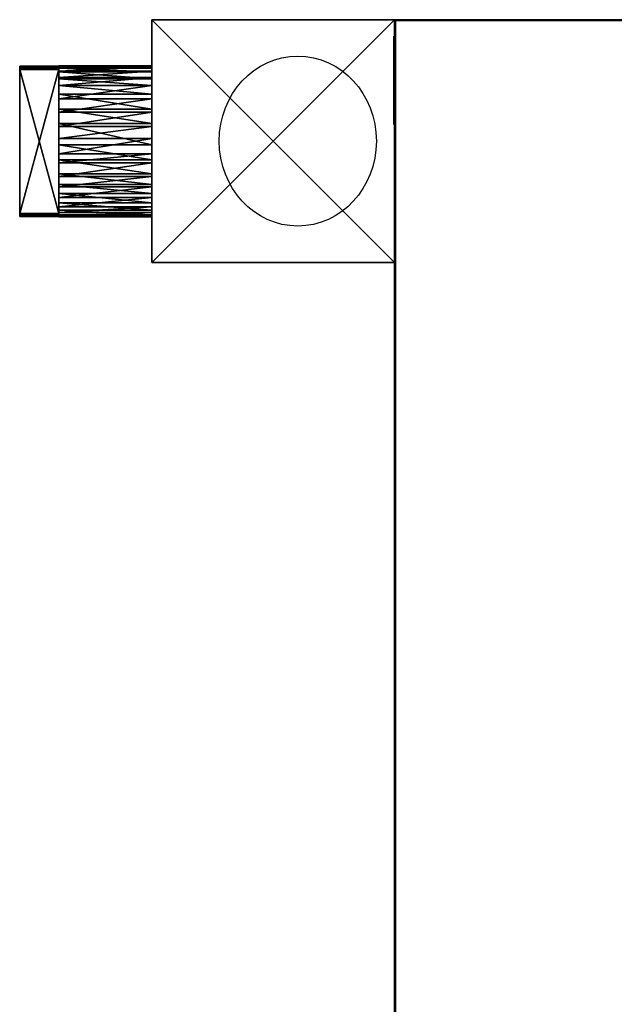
# Model space of a CAD drawing. Extents: x -4.6 to 26, y -2.8 to 21.5.
# Tile 252 of 256: x -4.6 to 2.7, y 9.3 to 21.5. Entities that reach past the tile are written whole.
import ezdxf

# ---------------------------------------------------------------- set-up
doc = ezdxf.new("R2010")
doc.units = 0

# ---------------------------------------------------------------- blocks, each defined once
blk = doc.blocks.new('Box-c67c1682-edb0-4bd8-8a33-890e401f9c55')
at = {"color": 253, "linetype": 'Continuous', "true_color": 0xa0a0a0, "transparency": 33554687}
mesh = blk.add_polyface(dxfattribs=at)
corners = [(0, 0, 43.99), (3.24, 0, 43.99), (3.24, 21.5, 43.99), (0, 21.5, 43.99), (0, 0, 44), (3.24, 0, 44), (3.24, 21.5, 44), (0, 21.5, 44)]
mesh.append_faces([[corners[k] for k in face] for face in [(0, 1, 2, 3), (4, 5, 6, 7), (0, 1, 5, 4), (1, 2, 6, 5), (2, 3, 7, 6), (3, 0, 4, 7)]], dxfattribs={"color": 253})
blk = doc.blocks.new('Box-e58e47ad-c298-4d46-883b-ede03a7832c2')
at = {"color": 253, "linetype": 'Continuous', "true_color": 0xa0a0a0, "transparency": 33554687}
mesh = blk.add_polyface(dxfattribs=at)
corners = [(0, 0), (26, 0), (26, 21.5), (0, 21.5), (0, 0, 0.01), (26, 0, 0.01), (26, 21.5, 0.01), (0, 21.5, 0.01)]
mesh.append_faces([[corners[k] for k in face] for face in [(0, 1, 2, 3), (4, 5, 6, 7), (0, 1, 5, 4), (1, 2, 6, 5), (2, 3, 7, 6), (3, 0, 4, 7)]], dxfattribs={"color": 253})
blk = doc.blocks.new('Box-74736413-5ad5-47bc-9ed2-60f5a7d633b4')
at = {"color": 253, "linetype": 'Continuous', "true_color": 0xa0a0a0, "transparency": 33554687}
mesh = blk.add_polyface(dxfattribs=at)
corners = [(0, 0), (26, 0), (26, 0.01), (0, 0.01), (0, 0, 44), (26, 0, 44), (26, 0.01, 44), (0, 0.01, 44)]
mesh.append_faces([[corners[k] for k in face] for face in [(0, 1, 2, 3), (4, 5, 6, 7), (0, 1, 5, 4), (1, 2, 6, 5), (2, 3, 7, 6), (3, 0, 4, 7)]], dxfattribs={"color": 253})
blk = doc.blocks.new('Box-ecf7003c-ff9a-40e6-ac1f-05cd6c220950')
at = {"color": 253, "linetype": 'Continuous', "true_color": 0xa0a0a0, "transparency": 33554687}
mesh = blk.add_polyface(dxfattribs=at)
corners = [(0, 0), (0.01, 0), (0.01, 21.5), (0, 21.5), (0, 0, 44), (0.01, 0, 44), (0.01, 21.5, 44), (0, 21.5, 44)]
mesh.append_faces([[corners[k] for k in face] for face in [(0, 1, 2, 3), (4, 5, 6, 7), (0, 1, 5, 4), (1, 2, 6, 5), (2, 3, 7, 6), (3, 0, 4, 7)]], dxfattribs={"color": 253})
blk = doc.blocks.new('UpwardOpening-798a01bc-2a6d-483b-9430-f7e7b4352a84')
at = {"linetype": 'Continuous', "transparency": 33554687}
blk.add_blockref('Box-c67c1682-edb0-4bd8-8a33-890e401f9c55', (0, 0), dxfattribs=at)
blk = doc.blocks.new('7c07e1dc-0ebc-4c2a-ad50-10ee57f3c0a2')
at = {"linetype": 'Continuous', "transparency": 33554687}
for name, p in [('Box-c67c1682-edb0-4bd8-8a33-890e401f9c55', (0, 0)), ('Box-e58e47ad-c298-4d46-883b-ede03a7832c2', (0, 0)), ('Box-74736413-5ad5-47bc-9ed2-60f5a7d633b4', (0, 21.49)), ('Box-ecf7003c-ff9a-40e6-ac1f-05cd6c220950', (0, 0)), ('UpwardOpening-798a01bc-2a6d-483b-9430-f7e7b4352a84', (0, 0))]:
    blk.add_blockref(name, p, dxfattribs=at)
blk = doc.blocks.new('04ffa19f-05e9-4883-9869-4707fccfa564')
at = {"transparency": 33554687, "extrusion": (1, 0, 0)}
blk.add_circle((0, 0), 0.5, dxfattribs=at)
blk = doc.blocks.new('231_1_1deb1329-c7db-4de6-8a06-0c6a2b05da04bfbe28da-2ec1-4a0f-9627-5aacd153da07')
at = {"color": 0, "linetype": 'BYBLOCK', "lineweight": -2, "transparency": 33554687}
mesh = blk.add_polyface(dxfattribs=at)
corners = [(-3.136, 1.4485, 8.14), (-3.136, -1.4485, 8.14), (0, -1.4485, 8.14), (0, 1.4485, 8.14)]
mesh.append_faces([[corners[k] for k in face] for face in [(0, 2, 3, 0)]], dxfattribs={"vtx0": -1, "color": 0})
mesh.append_faces([[corners[k] for k in face] for face in [(0, 1, 2, 0)]], dxfattribs={"vtx2": -1, "color": 0})
mesh = blk.add_polyface(dxfattribs=at)
corners = [(-3.136, -1.4485), (-3.136, 1.4485), (0, 1.4485), (0, -1.4485)]
mesh.append_faces([[corners[k] for k in face] for face in [(3, 0, 2, 3)]], dxfattribs={"vtx1": -1, "color": 0})
mesh.append_faces([[corners[k] for k in face] for face in [(0, 1, 2, 0)]], dxfattribs={"vtx2": -1, "color": 0})
mesh = blk.add_polyface(dxfattribs=at)
corners = [(-3.136, 1.4485), (-3.136, -1.4485), (-3.136, -1.4485, 8.14), (-3.136, 1.4485, 8.14)]
mesh.append_faces([[corners[k] for k in face] for face in [(3, 0, 2, 3)]], dxfattribs={"vtx1": -1, "color": 0})
mesh.append_faces([[corners[k] for k in face] for face in [(0, 1, 2, 0)]], dxfattribs={"vtx2": -1, "color": 0})
mesh = blk.add_polyface(dxfattribs=at)
corners = [(0, 1.4485), (-3.136, 1.4485), (-3.136, 1.4485, 8.14), (0, 1.4485, 8.14)]
mesh.append_faces([[corners[k] for k in face] for face in [(3, 0, 2, 3)]], dxfattribs={"vtx1": -1, "color": 0})
mesh.append_faces([[corners[k] for k in face] for face in [(0, 1, 2, 0)]], dxfattribs={"vtx2": -1, "color": 0})
mesh = blk.add_polyface(dxfattribs=at)
corners = [(0, -1.4485), (0, 1.4485), (0, 1.4485, 8.14), (0, -1.4485, 8.14)]
mesh.append_faces([[corners[k] for k in face] for face in [(3, 0, 2, 3)]], dxfattribs={"vtx1": -1, "color": 0})
mesh.append_faces([[corners[k] for k in face] for face in [(0, 1, 2, 0)]], dxfattribs={"vtx2": -1, "color": 0})
mesh = blk.add_polyface(dxfattribs=at)
corners = [(-3.136, -1.4485), (0, -1.4485), (0, -1.4485, 8.14), (-3.136, -1.4485, 8.14)]
mesh.append_faces([[corners[k] for k in face] for face in [(3, 0, 2, 3)]], dxfattribs={"vtx1": -1, "color": 0})
mesh.append_faces([[corners[k] for k in face] for face in [(0, 1, 2, 0)]], dxfattribs={"vtx2": -1, "color": 0})
blk = doc.blocks.new('235_1_4498c417-7ae5-4252-985d-678b6c862052389b1e39-fe16-4253-a0b4-bf6b96a2da96')
at = {"color": 0, "linetype": 'BYBLOCK', "lineweight": -2, "transparency": 33554687}
mesh = blk.add_polyface(dxfattribs=at)
corners = [(-4.336, 0.904, 3.697), (-3.136, 0.904, 3.697), (-3.136, 0.894, 3.56), (-4.336, 0.894, 3.56)]
mesh.append_faces([[corners[k] for k in face] for face in [(3, 0, 2, 3)]], dxfattribs={"vtx1": -1, "color": 0})
mesh.append_faces([[corners[k] for k in face] for face in [(0, 1, 2, 0)]], dxfattribs={"vtx2": -1, "color": 0})
mesh = blk.add_polyface(dxfattribs=at)
corners = [(-4.336, 0.88, 3.904), (-3.136, 0.88, 3.904), (-3.136, 0.904, 3.697), (-4.336, 0.904, 3.697)]
mesh.append_faces([[corners[k] for k in face] for face in [(3, 0, 2, 3)]], dxfattribs={"vtx1": -1, "color": 0})
mesh.append_faces([[corners[k] for k in face] for face in [(0, 1, 2, 0)]], dxfattribs={"vtx2": -1, "color": 0})
mesh = blk.add_polyface(dxfattribs=at)
corners = [(-4.336, -0.835, 3.372), (-4.336, -0.885, 3.56), (-4.336, -0.896, 3.697), (-4.336, -0.76, 3.223), (-4.336, -0.662, 3.092), (-4.336, -0.504, 2.954), (-4.336, -0.346, 2.868), (-4.336, -0.173, 2.815), (-4.336, -0.029, 2.798), (-4.336, 0.152, 2.81), (-4.336, 0.258, 2.834), (-4.336, 0.425, 2.902), (-4.336, 0.546, 2.979), (-4.336, 0.675, 3.097), (-4.336, 0.787, 3.254), (-4.336, 0.853, 3.399), (-4.336, 0.894, 3.56), (-4.336, 0.904, 3.697), (-4.336, 0.88, 3.904), (-4.336, 0.825, 4.065), (-4.336, 0.737, 4.219), (-4.336, 0.627, 4.347), (-4.336, 0.518, 4.436), (-4.336, 0.393, 4.509), (-4.336, 0.223, 4.569), (-4.336, 0.044, 4.596), (-4.336, -0.208, 4.571), (-4.336, -0.379, 4.511), (-4.336, -0.561, 4.397), (-4.336, -0.662, 4.302), (-4.336, -0.744, 4.198), (-4.336, -0.826, 4.045), (-4.336, -0.871, 3.907)]
mesh.append_faces([[corners[k] for k in face] for face in [(32, 31, 2, 32)]], dxfattribs={"vtx1": -1, "color": 0})
mesh.append_faces([[corners[k] for k in face] for face in [(3, 0, 2, 3), (4, 3, 2, 4), (5, 4, 2, 5), (6, 5, 2, 6), (7, 6, 2, 7), (8, 7, 2, 8), (9, 8, 2, 9), (10, 9, 2, 10), (11, 10, 2, 11), (12, 11, 2, 12), (13, 12, 2, 13), (14, 13, 2, 14), (15, 14, 2, 15), (16, 15, 2, 16), (17, 16, 2, 17), (18, 17, 2, 18), (19, 18, 2, 19), (20, 19, 2, 20), (21, 20, 2, 21), (22, 21, 2, 22), (23, 22, 2, 23), (24, 23, 2, 24), (25, 24, 2, 25), (26, 25, 2, 26), (27, 26, 2, 27), (28, 27, 2, 28), (29, 28, 2, 29), (30, 29, 2, 30), (31, 30, 2, 31)]], dxfattribs={"vtx1": -1, "vtx2": -1, "color": 0})
mesh.append_faces([[corners[k] for k in face] for face in [(0, 1, 2, 0)]], dxfattribs={"vtx2": -1, "color": 0})
mesh = blk.add_polyface(dxfattribs=at)
corners = [(-4.336, 0.894, 3.56), (-3.136, 0.894, 3.56), (-3.136, 0.853, 3.399), (-4.336, 0.853, 3.399)]
mesh.append_faces([[corners[k] for k in face] for face in [(3, 0, 2, 3)]], dxfattribs={"vtx1": -1, "color": 0})
mesh.append_faces([[corners[k] for k in face] for face in [(0, 1, 2, 0)]], dxfattribs={"vtx2": -1, "color": 0})
mesh = blk.add_polyface(dxfattribs=at)
corners = [(-4.336, 0.825, 4.065), (-3.136, 0.825, 4.065), (-3.136, 0.88, 3.904), (-4.336, 0.88, 3.904)]
mesh.append_faces([[corners[k] for k in face] for face in [(3, 0, 2, 3)]], dxfattribs={"vtx1": -1, "color": 0})
mesh.append_faces([[corners[k] for k in face] for face in [(0, 1, 2, 0)]], dxfattribs={"vtx2": -1, "color": 0})
mesh = blk.add_polyface(dxfattribs=at)
corners = [(-4.336, 0.853, 3.399), (-3.136, 0.853, 3.399), (-3.136, 0.787, 3.254), (-4.336, 0.787, 3.254)]
mesh.append_faces([[corners[k] for k in face] for face in [(3, 0, 2, 3)]], dxfattribs={"vtx1": -1, "color": 0})
mesh.append_faces([[corners[k] for k in face] for face in [(0, 1, 2, 0)]], dxfattribs={"vtx2": -1, "color": 0})
mesh = blk.add_polyface(dxfattribs=at)
corners = [(-4.336, 0.737, 4.219), (-3.136, 0.737, 4.219), (-3.136, 0.825, 4.065), (-4.336, 0.825, 4.065)]
mesh.append_faces([[corners[k] for k in face] for face in [(3, 0, 2, 3)]], dxfattribs={"vtx1": -1, "color": 0})
mesh.append_faces([[corners[k] for k in face] for face in [(0, 1, 2, 0)]], dxfattribs={"vtx2": -1, "color": 0})
mesh = blk.add_polyface(dxfattribs=at)
corners = [(-3.136, -0.885, 3.56), (-3.136, -0.835, 3.372), (-3.136, -0.76, 3.223), (-3.136, -0.662, 3.092), (-3.136, -0.504, 2.954), (-3.136, -0.346, 2.868), (-3.136, -0.173, 2.815), (-3.136, -0.029, 2.798), (-3.136, 0.152, 2.81), (-3.136, 0.258, 2.834), (-3.136, 0.425, 2.902), (-3.136, 0.546, 2.979), (-3.136, 0.675, 3.097), (-3.136, 0.787, 3.254), (-3.136, 0.853, 3.399), (-3.136, 0.894, 3.56), (-3.136, 0.904, 3.697), (-3.136, 0.88, 3.904), (-3.136, 0.825, 4.065), (-3.136, 0.737, 4.219), (-3.136, 0.627, 4.347), (-3.136, 0.518, 4.436), (-3.136, 0.393, 4.509), (-3.136, 0.223, 4.569), (-3.136, 0.044, 4.596), (-3.136, -0.208, 4.571), (-3.136, -0.379, 4.511), (-3.136, -0.561, 4.397), (-3.136, -0.662, 4.302), (-3.136, -0.744, 4.198), (-3.136, -0.826, 4.045), (-3.136, -0.871, 3.907), (-3.136, -0.896, 3.697)]
mesh.append_faces([[corners[k] for k in face] for face in [(0, 31, 32, 0)]], dxfattribs={"vtx0": -1, "color": 0})
mesh.append_faces([[corners[k] for k in face] for face in [(0, 2, 3, 0), (0, 3, 4, 0), (0, 4, 5, 0), (0, 5, 6, 0), (0, 6, 7, 0), (0, 7, 8, 0), (0, 8, 9, 0), (0, 9, 10, 0), (0, 10, 11, 0), (0, 11, 12, 0), (0, 12, 13, 0), (0, 13, 14, 0), (0, 14, 15, 0), (0, 15, 16, 0), (0, 16, 17, 0), (0, 17, 18, 0), (0, 18, 19, 0), (0, 19, 20, 0), (0, 20, 21, 0), (0, 21, 22, 0), (0, 22, 23, 0), (0, 23, 24, 0), (0, 24, 25, 0), (0, 25, 26, 0), (0, 26, 27, 0), (0, 27, 28, 0), (0, 28, 29, 0), (0, 29, 30, 0), (0, 30, 31, 0)]], dxfattribs={"vtx0": -1, "vtx2": -1, "color": 0})
mesh.append_faces([[corners[k] for k in face] for face in [(0, 1, 2, 0)]], dxfattribs={"vtx2": -1, "color": 0})
mesh = blk.add_polyface(dxfattribs=at)
corners = [(-4.336, 0.787, 3.254), (-3.136, 0.787, 3.254), (-3.136, 0.675, 3.097), (-4.336, 0.675, 3.097)]
mesh.append_faces([[corners[k] for k in face] for face in [(3, 0, 2, 3)]], dxfattribs={"vtx1": -1, "color": 0})
mesh.append_faces([[corners[k] for k in face] for face in [(0, 1, 2, 0)]], dxfattribs={"vtx2": -1, "color": 0})
mesh = blk.add_polyface(dxfattribs=at)
corners = [(-4.336, 0.627, 4.347), (-3.136, 0.627, 4.347), (-3.136, 0.737, 4.219), (-4.336, 0.737, 4.219)]
mesh.append_faces([[corners[k] for k in face] for face in [(3, 0, 2, 3)]], dxfattribs={"vtx1": -1, "color": 0})
mesh.append_faces([[corners[k] for k in face] for face in [(0, 1, 2, 0)]], dxfattribs={"vtx2": -1, "color": 0})
mesh = blk.add_polyface(dxfattribs=at)
corners = [(-4.336, 0.675, 3.097), (-3.136, 0.675, 3.097), (-3.136, 0.546, 2.979), (-4.336, 0.546, 2.979)]
mesh.append_faces([[corners[k] for k in face] for face in [(3, 0, 2, 3)]], dxfattribs={"vtx1": -1, "color": 0})
mesh.append_faces([[corners[k] for k in face] for face in [(0, 1, 2, 0)]], dxfattribs={"vtx2": -1, "color": 0})
mesh = blk.add_polyface(dxfattribs=at)
corners = [(-4.336, 0.518, 4.436), (-3.136, 0.518, 4.436), (-3.136, 0.627, 4.347), (-4.336, 0.627, 4.347)]
mesh.append_faces([[corners[k] for k in face] for face in [(3, 0, 2, 3)]], dxfattribs={"vtx1": -1, "color": 0})
mesh.append_faces([[corners[k] for k in face] for face in [(0, 1, 2, 0)]], dxfattribs={"vtx2": -1, "color": 0})
mesh = blk.add_polyface(dxfattribs=at)
corners = [(-4.336, 0.546, 2.979), (-3.136, 0.546, 2.979), (-3.136, 0.425, 2.902), (-4.336, 0.425, 2.902)]
mesh.append_faces([[corners[k] for k in face] for face in [(3, 0, 2, 3)]], dxfattribs={"vtx1": -1, "color": 0})
mesh.append_faces([[corners[k] for k in face] for face in [(0, 1, 2, 0)]], dxfattribs={"vtx2": -1, "color": 0})
mesh = blk.add_polyface(dxfattribs=at)
corners = [(-4.336, 0.393, 4.509), (-3.136, 0.393, 4.509), (-3.136, 0.518, 4.436), (-4.336, 0.518, 4.436)]
mesh.append_faces([[corners[k] for k in face] for face in [(3, 0, 2, 3)]], dxfattribs={"vtx1": -1, "color": 0})
mesh.append_faces([[corners[k] for k in face] for face in [(0, 1, 2, 0)]], dxfattribs={"vtx2": -1, "color": 0})
mesh = blk.add_polyface(dxfattribs=at)
corners = [(-4.336, 0.425, 2.902), (-3.136, 0.425, 2.902), (-3.136, 0.258, 2.834), (-4.336, 0.258, 2.834)]
mesh.append_faces([[corners[k] for k in face] for face in [(3, 0, 2, 3)]], dxfattribs={"vtx1": -1, "color": 0})
mesh.append_faces([[corners[k] for k in face] for face in [(0, 1, 2, 0)]], dxfattribs={"vtx2": -1, "color": 0})
mesh = blk.add_polyface(dxfattribs=at)
corners = [(-4.336, 0.223, 4.569), (-3.136, 0.223, 4.569), (-3.136, 0.393, 4.509), (-4.336, 0.393, 4.509)]
mesh.append_faces([[corners[k] for k in face] for face in [(3, 0, 2, 3)]], dxfattribs={"vtx1": -1, "color": 0})
mesh.append_faces([[corners[k] for k in face] for face in [(0, 1, 2, 0)]], dxfattribs={"vtx2": -1, "color": 0})
mesh = blk.add_polyface(dxfattribs=at)
corners = [(-4.336, 0.258, 2.834), (-3.136, 0.258, 2.834), (-3.136, 0.152, 2.81), (-4.336, 0.152, 2.81)]
mesh.append_faces([[corners[k] for k in face] for face in [(3, 0, 2, 3)]], dxfattribs={"vtx1": -1, "color": 0})
mesh.append_faces([[corners[k] for k in face] for face in [(0, 1, 2, 0)]], dxfattribs={"vtx2": -1, "color": 0})
mesh = blk.add_polyface(dxfattribs=at)
corners = [(-4.336, 0.044, 4.596), (-3.136, 0.044, 4.596), (-3.136, 0.223, 4.569), (-4.336, 0.223, 4.569)]
mesh.append_faces([[corners[k] for k in face] for face in [(3, 0, 2, 3)]], dxfattribs={"vtx1": -1, "color": 0})
mesh.append_faces([[corners[k] for k in face] for face in [(0, 1, 2, 0)]], dxfattribs={"vtx2": -1, "color": 0})
mesh = blk.add_polyface(dxfattribs=at)
corners = [(-4.336, 0.152, 2.81), (-3.136, 0.152, 2.81), (-3.136, -0.029, 2.798), (-4.336, -0.029, 2.798)]
mesh.append_faces([[corners[k] for k in face] for face in [(3, 0, 2, 3)]], dxfattribs={"vtx1": -1, "color": 0})
mesh.append_faces([[corners[k] for k in face] for face in [(0, 1, 2, 0)]], dxfattribs={"vtx2": -1, "color": 0})
mesh = blk.add_polyface(dxfattribs=at)
corners = [(-4.336, -0.208, 4.571), (-3.136, -0.208, 4.571), (-3.136, 0.044, 4.596), (-4.336, 0.044, 4.596)]
mesh.append_faces([[corners[k] for k in face] for face in [(3, 0, 2, 3)]], dxfattribs={"vtx1": -1, "color": 0})
mesh.append_faces([[corners[k] for k in face] for face in [(0, 1, 2, 0)]], dxfattribs={"vtx2": -1, "color": 0})
mesh = blk.add_polyface(dxfattribs=at)
corners = [(-4.336, -0.029, 2.798), (-3.136, -0.029, 2.798), (-3.136, -0.173, 2.815), (-4.336, -0.173, 2.815)]
mesh.append_faces([[corners[k] for k in face] for face in [(3, 0, 2, 3)]], dxfattribs={"vtx1": -1, "color": 0})
mesh.append_faces([[corners[k] for k in face] for face in [(0, 1, 2, 0)]], dxfattribs={"vtx2": -1, "color": 0})
mesh = blk.add_polyface(dxfattribs=at)
corners = [(-4.336, -0.173, 2.815), (-3.136, -0.173, 2.815), (-3.136, -0.346, 2.868), (-4.336, -0.346, 2.868)]
mesh.append_faces([[corners[k] for k in face] for face in [(3, 0, 2, 3)]], dxfattribs={"vtx1": -1, "color": 0})
mesh.append_faces([[corners[k] for k in face] for face in [(0, 1, 2, 0)]], dxfattribs={"vtx2": -1, "color": 0})
mesh = blk.add_polyface(dxfattribs=at)
corners = [(-4.336, -0.379, 4.511), (-3.136, -0.379, 4.511), (-3.136, -0.208, 4.571), (-4.336, -0.208, 4.571)]
mesh.append_faces([[corners[k] for k in face] for face in [(3, 0, 2, 3)]], dxfattribs={"vtx1": -1, "color": 0})
mesh.append_faces([[corners[k] for k in face] for face in [(0, 1, 2, 0)]], dxfattribs={"vtx2": -1, "color": 0})
mesh = blk.add_polyface(dxfattribs=at)
corners = [(-4.336, -0.346, 2.868), (-3.136, -0.346, 2.868), (-3.136, -0.504, 2.954), (-4.336, -0.504, 2.954)]
mesh.append_faces([[corners[k] for k in face] for face in [(3, 0, 2, 3)]], dxfattribs={"vtx1": -1, "color": 0})
mesh.append_faces([[corners[k] for k in face] for face in [(0, 1, 2, 0)]], dxfattribs={"vtx2": -1, "color": 0})
mesh = blk.add_polyface(dxfattribs=at)
corners = [(-4.336, -0.561, 4.397), (-3.136, -0.561, 4.397), (-3.136, -0.379, 4.511), (-4.336, -0.379, 4.511)]
mesh.append_faces([[corners[k] for k in face] for face in [(3, 0, 2, 3)]], dxfattribs={"vtx1": -1, "color": 0})
mesh.append_faces([[corners[k] for k in face] for face in [(0, 1, 2, 0)]], dxfattribs={"vtx2": -1, "color": 0})
mesh = blk.add_polyface(dxfattribs=at)
corners = [(-4.336, -0.504, 2.954), (-3.136, -0.504, 2.954), (-3.136, -0.662, 3.092), (-4.336, -0.662, 3.092)]
mesh.append_faces([[corners[k] for k in face] for face in [(3, 0, 2, 3)]], dxfattribs={"vtx1": -1, "color": 0})
mesh.append_faces([[corners[k] for k in face] for face in [(0, 1, 2, 0)]], dxfattribs={"vtx2": -1, "color": 0})
mesh = blk.add_polyface(dxfattribs=at)
corners = [(-4.336, -0.662, 4.302), (-3.136, -0.662, 4.302), (-3.136, -0.561, 4.397), (-4.336, -0.561, 4.397)]
mesh.append_faces([[corners[k] for k in face] for face in [(3, 0, 2, 3)]], dxfattribs={"vtx1": -1, "color": 0})
mesh.append_faces([[corners[k] for k in face] for face in [(0, 1, 2, 0)]], dxfattribs={"vtx2": -1, "color": 0})
mesh = blk.add_polyface(dxfattribs=at)
corners = [(-4.336, -0.662, 3.092), (-3.136, -0.662, 3.092), (-3.136, -0.76, 3.223), (-4.336, -0.76, 3.223)]
mesh.append_faces([[corners[k] for k in face] for face in [(3, 0, 2, 3)]], dxfattribs={"vtx1": -1, "color": 0})
mesh.append_faces([[corners[k] for k in face] for face in [(0, 1, 2, 0)]], dxfattribs={"vtx2": -1, "color": 0})
mesh = blk.add_polyface(dxfattribs=at)
corners = [(-4.336, -0.744, 4.198), (-3.136, -0.744, 4.198), (-3.136, -0.662, 4.302), (-4.336, -0.662, 4.302)]
mesh.append_faces([[corners[k] for k in face] for face in [(3, 0, 2, 3)]], dxfattribs={"vtx1": -1, "color": 0})
mesh.append_faces([[corners[k] for k in face] for face in [(0, 1, 2, 0)]], dxfattribs={"vtx2": -1, "color": 0})
mesh = blk.add_polyface(dxfattribs=at)
corners = [(-4.336, -0.826, 4.045), (-3.136, -0.826, 4.045), (-3.136, -0.744, 4.198), (-4.336, -0.744, 4.198)]
mesh.append_faces([[corners[k] for k in face] for face in [(3, 0, 2, 3)]], dxfattribs={"vtx1": -1, "color": 0})
mesh.append_faces([[corners[k] for k in face] for face in [(0, 1, 2, 0)]], dxfattribs={"vtx2": -1, "color": 0})
mesh = blk.add_polyface(dxfattribs=at)
corners = [(-4.336, -0.76, 3.223), (-3.136, -0.76, 3.223), (-3.136, -0.835, 3.372), (-4.336, -0.835, 3.372)]
mesh.append_faces([[corners[k] for k in face] for face in [(3, 0, 2, 3)]], dxfattribs={"vtx1": -1, "color": 0})
mesh.append_faces([[corners[k] for k in face] for face in [(0, 1, 2, 0)]], dxfattribs={"vtx2": -1, "color": 0})
mesh = blk.add_polyface(dxfattribs=at)
corners = [(-4.336, -0.871, 3.907), (-3.136, -0.871, 3.907), (-3.136, -0.826, 4.045), (-4.336, -0.826, 4.045)]
mesh.append_faces([[corners[k] for k in face] for face in [(3, 0, 2, 3)]], dxfattribs={"vtx1": -1, "color": 0})
mesh.append_faces([[corners[k] for k in face] for face in [(0, 1, 2, 0)]], dxfattribs={"vtx2": -1, "color": 0})
mesh = blk.add_polyface(dxfattribs=at)
corners = [(-4.336, -0.835, 3.372), (-3.136, -0.835, 3.372), (-3.136, -0.885, 3.56), (-4.336, -0.885, 3.56)]
mesh.append_faces([[corners[k] for k in face] for face in [(3, 0, 2, 3)]], dxfattribs={"vtx1": -1, "color": 0})
mesh.append_faces([[corners[k] for k in face] for face in [(0, 1, 2, 0)]], dxfattribs={"vtx2": -1, "color": 0})
mesh = blk.add_polyface(dxfattribs=at)
corners = [(-4.336, -0.896, 3.697), (-3.136, -0.896, 3.697), (-3.136, -0.871, 3.907), (-4.336, -0.871, 3.907)]
mesh.append_faces([[corners[k] for k in face] for face in [(3, 0, 2, 3)]], dxfattribs={"vtx1": -1, "color": 0})
mesh.append_faces([[corners[k] for k in face] for face in [(0, 1, 2, 0)]], dxfattribs={"vtx2": -1, "color": 0})
mesh = blk.add_polyface(dxfattribs=at)
corners = [(-4.336, -0.885, 3.56), (-3.136, -0.885, 3.56), (-3.136, -0.896, 3.697), (-4.336, -0.896, 3.697)]
mesh.append_faces([[corners[k] for k in face] for face in [(3, 0, 2, 3)]], dxfattribs={"vtx1": -1, "color": 0})
mesh.append_faces([[corners[k] for k in face] for face in [(0, 1, 2, 0)]], dxfattribs={"vtx2": -1, "color": 0})
blk = doc.blocks.new('239_1_f31d93cd-f274-4eb9-a59f-f8f5f485df931143cdcd-ea41-4ae1-bc93-4533b03a71d2')
at = {"color": 0, "linetype": 'BYBLOCK', "lineweight": -2, "transparency": 33554687}
mesh = blk.add_polyface(dxfattribs=at)
corners = [(-4.336, 0.894, 3.56), (-4.843, 0.894, 3.56), (-4.843, 0.902, 3.668), (-4.336, 0.902, 3.668)]
mesh.append_faces([[corners[k] for k in face] for face in [(3, 0, 2, 3)]], dxfattribs={"vtx1": -1, "color": 0})
mesh.append_faces([[corners[k] for k in face] for face in [(0, 1, 2, 0)]], dxfattribs={"vtx2": -1, "color": 0})
mesh = blk.add_polyface(dxfattribs=at)
corners = [(-4.336, 0.88, 3.904), (-4.336, 0.902, 3.716), (-4.843, 0.902, 3.716), (-4.843, 0.88, 3.904)]
mesh.append_faces([[corners[k] for k in face] for face in [(3, 0, 2, 3)]], dxfattribs={"vtx1": -1, "color": 0})
mesh.append_faces([[corners[k] for k in face] for face in [(0, 1, 2, 0)]], dxfattribs={"vtx2": -1, "color": 0})
mesh = blk.add_polyface(dxfattribs=at)
corners = [(-4.843, -0.894, 3.668), (-4.843, -0.894, 3.716), (-4.843, -0.871, 3.907), (-4.843, -0.858, 3.947), (-4.843, 0.865, 3.947), (-4.843, 0.88, 3.904), (-4.843, 0.902, 3.668), (-4.843, 0.894, 3.56), (-4.843, 0.865, 3.447), (-4.843, -0.855, 3.447), (-4.843, -0.885, 3.56), (-4.843, 0.902, 3.716)]
mesh.append_faces([[corners[k] for k in face] for face in [(0, 2, 3, 0), (0, 3, 4, 0), (0, 4, 5, 0), (6, 8, 9, 6), (6, 9, 10, 6), (10, 5, 11, 10), (10, 11, 6, 10)]], dxfattribs={"vtx0": -1, "vtx2": -1, "color": 0})
mesh.append_faces([[corners[k] for k in face] for face in [(10, 0, 5, 10)]], dxfattribs={"vtx1": -1, "vtx2": -1, "color": 0})
mesh.append_faces([[corners[k] for k in face] for face in [(0, 1, 2, 0), (6, 7, 8, 6)]], dxfattribs={"vtx2": -1, "color": 0})
mesh = blk.add_polyface(dxfattribs=at)
corners = [(-4.843, 0.902, 3.668), (-4.843, 0.902, 3.716), (-4.336, 0.902, 3.716), (-4.336, 0.902, 3.668)]
mesh.append_faces([[corners[k] for k in face] for face in [(0, 2, 3, 0)]], dxfattribs={"vtx0": -1, "color": 0})
mesh.append_faces([[corners[k] for k in face] for face in [(0, 1, 2, 0)]], dxfattribs={"vtx2": -1, "color": 0})
mesh = blk.add_polyface(dxfattribs=at)
corners = [(-4.336, 0.865, 3.447), (-4.843, 0.865, 3.447), (-4.843, 0.894, 3.56), (-4.336, 0.894, 3.56)]
mesh.append_faces([[corners[k] for k in face] for face in [(3, 0, 2, 3)]], dxfattribs={"vtx1": -1, "color": 0})
mesh.append_faces([[corners[k] for k in face] for face in [(0, 1, 2, 0)]], dxfattribs={"vtx2": -1, "color": 0})
mesh = blk.add_polyface(dxfattribs=at)
corners = [(-4.336, 0.88, 3.904), (-4.843, 0.88, 3.904), (-4.843, 0.865, 3.947), (-4.336, 0.865, 3.947)]
mesh.append_faces([[corners[k] for k in face] for face in [(3, 0, 2, 3)]], dxfattribs={"vtx1": -1, "color": 0})
mesh.append_faces([[corners[k] for k in face] for face in [(0, 1, 2, 0)]], dxfattribs={"vtx2": -1, "color": 0})
mesh = blk.add_polyface(dxfattribs=at)
corners = [(-4.843, -0.855, 3.447), (-4.843, 0.865, 3.447), (-4.336, 0.865, 3.447), (-4.336, -0.855, 3.447)]
mesh.append_faces([[corners[k] for k in face] for face in [(3, 0, 2, 3)]], dxfattribs={"vtx1": -1, "color": 0})
mesh.append_faces([[corners[k] for k in face] for face in [(0, 1, 2, 0)]], dxfattribs={"vtx2": -1, "color": 0})
mesh = blk.add_polyface(dxfattribs=at)
corners = [(-4.336, -0.858, 3.947), (-4.336, 0.865, 3.947), (-4.843, 0.865, 3.947), (-4.843, -0.858, 3.947)]
mesh.append_faces([[corners[k] for k in face] for face in [(0, 2, 3, 0)]], dxfattribs={"vtx0": -1, "color": 0})
mesh.append_faces([[corners[k] for k in face] for face in [(0, 1, 2, 0)]], dxfattribs={"vtx2": -1, "color": 0})
mesh = blk.add_polyface(dxfattribs=at)
corners = [(-4.336, 0.902, 3.668), (-4.336, 0.902, 3.716), (-4.336, 0.88, 3.904), (-4.336, 0.865, 3.947), (-4.336, -0.858, 3.947), (-4.336, -0.871, 3.907), (-4.336, -0.894, 3.668), (-4.336, -0.885, 3.56), (-4.336, -0.855, 3.447), (-4.336, 0.865, 3.447), (-4.336, 0.894, 3.56), (-4.336, -0.894, 3.716)]
mesh.append_faces([[corners[k] for k in face] for face in [(6, 0, 5, 6)]], dxfattribs={"vtx0": -1, "vtx1": -1, "vtx2": -1, "color": 0})
mesh.append_faces([[corners[k] for k in face] for face in [(0, 2, 3, 0), (0, 3, 4, 0), (0, 4, 5, 0), (6, 8, 9, 6), (6, 9, 10, 6), (6, 10, 0, 6)]], dxfattribs={"vtx0": -1, "vtx2": -1, "color": 0})
mesh.append_faces([[corners[k] for k in face] for face in [(0, 1, 2, 0), (6, 7, 8, 6), (5, 11, 6, 5)]], dxfattribs={"vtx2": -1, "color": 0})
mesh = blk.add_polyface(dxfattribs=at)
corners = [(-4.336, -0.885, 3.56), (-4.843, -0.885, 3.56), (-4.843, -0.855, 3.447), (-4.336, -0.855, 3.447)]
mesh.append_faces([[corners[k] for k in face] for face in [(3, 0, 2, 3)]], dxfattribs={"vtx1": -1, "color": 0})
mesh.append_faces([[corners[k] for k in face] for face in [(0, 1, 2, 0)]], dxfattribs={"vtx2": -1, "color": 0})
mesh = blk.add_polyface(dxfattribs=at)
corners = [(-4.336, -0.858, 3.947), (-4.843, -0.858, 3.947), (-4.843, -0.871, 3.907), (-4.336, -0.871, 3.907)]
mesh.append_faces([[corners[k] for k in face] for face in [(3, 0, 2, 3)]], dxfattribs={"vtx1": -1, "color": 0})
mesh.append_faces([[corners[k] for k in face] for face in [(0, 1, 2, 0)]], dxfattribs={"vtx2": -1, "color": 0})
mesh = blk.add_polyface(dxfattribs=at)
corners = [(-4.843, -0.871, 3.907), (-4.843, -0.894, 3.716), (-4.336, -0.894, 3.716), (-4.336, -0.871, 3.907)]
mesh.append_faces([[corners[k] for k in face] for face in [(3, 0, 2, 3)]], dxfattribs={"vtx1": -1, "color": 0})
mesh.append_faces([[corners[k] for k in face] for face in [(0, 1, 2, 0)]], dxfattribs={"vtx2": -1, "color": 0})
mesh = blk.add_polyface(dxfattribs=at)
corners = [(-4.336, -0.894, 3.668), (-4.843, -0.894, 3.668), (-4.843, -0.885, 3.56), (-4.336, -0.885, 3.56)]
mesh.append_faces([[corners[k] for k in face] for face in [(3, 0, 2, 3)]], dxfattribs={"vtx1": -1, "color": 0})
mesh.append_faces([[corners[k] for k in face] for face in [(0, 1, 2, 0)]], dxfattribs={"vtx2": -1, "color": 0})
mesh = blk.add_polyface(dxfattribs=at)
corners = [(-4.843, -0.894, 3.716), (-4.843, -0.894, 3.668), (-4.336, -0.894, 3.668), (-4.336, -0.894, 3.716)]
mesh.append_faces([[corners[k] for k in face] for face in [(0, 2, 3, 0)]], dxfattribs={"vtx0": -1, "color": 0})
mesh.append_faces([[corners[k] for k in face] for face in [(0, 1, 2, 0)]], dxfattribs={"vtx2": -1, "color": 0})
blk = doc.blocks.new('9e86af66-4c21-47b1-a6cf-e0ceef59a633')
at = {"color": 252, "linetype": 'Continuous', "lineweight": 25, "transparency": 33554687, "extrusion": (0, 0, -1)}
for p, q in [((3.136, 1.4485), (0, 1.4485)), ((0, 1.4485), (0, -1.4485)), ((3.136, 1.4485), (3.136, -1.4485)), ((0, -1.4485), (3.136, -1.4485))]:
    blk.add_line(p, q, dxfattribs=at)
at = {"transparency": 33554687}
for centre in [(1.25, 0, 0.01), (1.25, 0, -8.15)]:
    blk.add_circle(centre, 1.0149, dxfattribs=at)
at = {"color": 252, "transparency": 33554687, "extrusion": (0, 0, -1)}
blk.add_blockref('231_1_1deb1329-c7db-4de6-8a06-0c6a2b05da04bfbe28da-2ec1-4a0f-9627-5aacd153da07', (0, 0), dxfattribs=at)
at = {"color": 251, "transparency": 33554687, "extrusion": (0, 0, -1)}
for name in ['235_1_4498c417-7ae5-4252-985d-678b6c862052389b1e39-fe16-4253-a0b4-bf6b96a2da96', '239_1_f31d93cd-f274-4eb9-a59f-f8f5f485df931143cdcd-ea41-4ae1-bc93-4533b03a71d2']:
    blk.add_blockref(name, (0, 0), dxfattribs=at)
blk = doc.blocks.new('68806d1e-087d-405c-8c5d-b90c1a1cc6a4')
at = {"linetype": 'Continuous', "transparency": 33554687, "rotation": 180}
for name, p, xscale, yscale, zscale in [('9e86af66-4c21-47b1-a6cf-e0ceef59a633', (0, 20, 9.77), 0.95663265, 1.03555402, 1.00737101), ('04ffa19f-05e9-4883-9869-4707fccfa564', (-0.01, 20.75, 10.41), 0.001, 1.093, 1.093)]:
    blk.add_blockref(name, p, dxfattribs=dict(at, xscale=xscale, yscale=yscale, zscale=zscale))
at = {"linetype": 'Continuous', "transparency": 33554687}
blk.add_blockref('7c07e1dc-0ebc-4c2a-ad50-10ee57f3c0a2', (0, 0), dxfattribs=at)

msp = doc.modelspace()

# ---------------------------------------------------------------- block references
at = {"transparency": 33554687}
msp.add_blockref('68806d1e-087d-405c-8c5d-b90c1a1cc6a4', (0, 0), dxfattribs=at)

doc.saveas('drawing.dxf')
